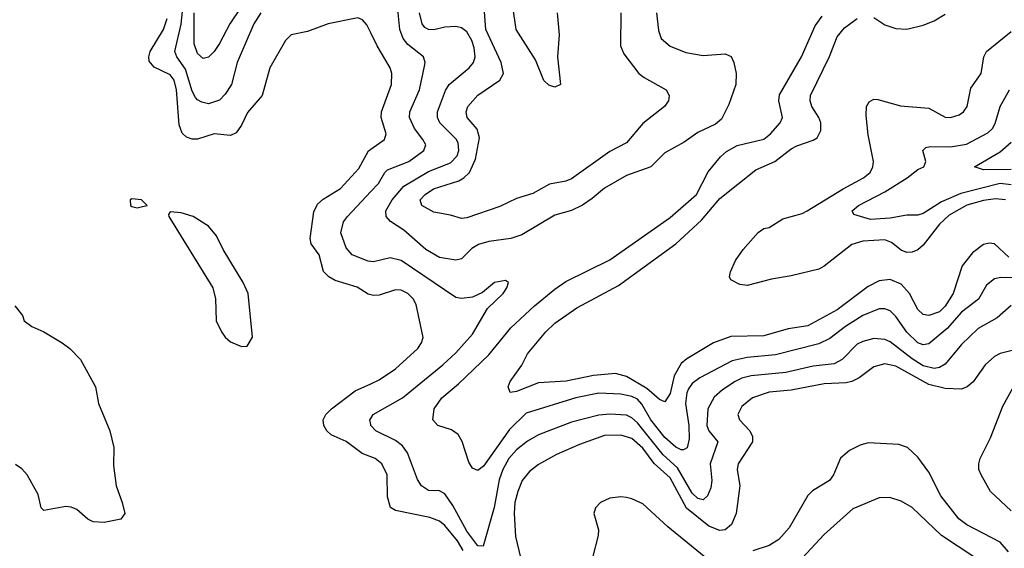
# Model space of a CAD drawing. Header units: inches. Extents: x 1308407 to 1441228, y 959628 to 1036311.
# Tile 215 of 256: x 1328723 to 1332305, y 1025603 to 1027525. Entities that reach past the tile are written whole.
import ezdxf

# ---------------------------------------------------------------- set-up
doc = ezdxf.new("R2010")
doc.units = ezdxf.units.IN
doc.header["$MEASUREMENT"] = 0
doc.layers.add('B3022', color=7, linetype='Continuous')
doc.layers.add('B3032', color=7, linetype='Continuous')

msp = doc.modelspace()

# ---------------------------------------------------------------- linework, layer by layer
at = {"layer": 'B3022', "color": 5}
for points, elevation in [([(1329600.4, 1027550), (1329574.2, 1027510), (1329514.3, 1027370), (1329493.2, 1027290), (1329470, 1027254.8), (1329450, 1027233), (1329410, 1027219.8), (1329385, 1027225), (1329370, 1027233.2), (1329362.8, 1027242.8), (1329350, 1027264.8), (1329325.7, 1027345.7), (1329293.9, 1027390), (1329286.6, 1027410), (1329310.6, 1027509.4), (1329324.7, 1027650)], 2760), ([(1329527.2, 1027570), (1329487.1, 1027510), (1329450, 1027439.1), (1329430, 1027409), (1329410, 1027389), (1329390, 1027384.2), (1329370, 1027401.7), (1329357, 1027437), (1329357.7, 1027550)], 2740), ([(1330000, 1027477), (1329986, 1027506), (1329970, 1027525.1), (1329952.5, 1027532.5), (1329845.5, 1027510), (1329770, 1027482.4), (1329710.6, 1027470), (1329689.3, 1027450), (1329633.2, 1027350), (1329604.3, 1027250), (1329551.8, 1027188.3), (1329530, 1027142), (1329510, 1027114.4), (1329490, 1027104), (1329430, 1027110.4), (1329370, 1027091.1), (1329350, 1027090.5), (1329330, 1027097.9), (1329313.2, 1027113.2), (1329302.8, 1027142.8), (1329292.9, 1027270), (1329284.7, 1027304.7), (1329270, 1027324.1), (1329212.4, 1027352.4), (1329193.9, 1027373.9), (1329191.9, 1027390), (1329197.3, 1027410), (1329245.6, 1027490), (1329259.5, 1027530)], 2780), ([(1330000, 1026524.7), (1329990, 1026527.5), (1329950, 1026553.1), (1329870, 1026576.4), (1329847.3, 1026590), (1329827.5, 1026610), (1329812.3, 1026670), (1329783.4, 1026710), (1329779, 1026730), (1329793.1, 1026826.9), (1329806.1, 1026853.9), (1329826.9, 1026873.1), (1329890, 1026910.9), (1329956.1, 1026983.9), (1329991.4, 1027048.6), (1330000, 1027054.7)], 2780), ([(1330000, 1026646), (1329990, 1026647.4), (1329932.4, 1026670), (1329910, 1026695.4), (1329890.6, 1026750), (1329900.6, 1026790), (1329915.2, 1026810), (1330000, 1026900.3)], 2760), ([(1328704.6, 1026484.6), (1328732.7, 1026450), (1328738.8, 1026430), (1328766.8, 1026410), (1328810, 1026390.3), (1328877.1, 1026350), (1328904.4, 1026330), (1328943.7, 1026290), (1328998.9, 1026190), (1329009.1, 1026130), (1329050.3, 1026030), (1329064.9, 1025970), (1329064.1, 1025904.1), (1329074, 1025830), (1329095.8, 1025770), (1329104.9, 1025730), (1329090.3, 1025709.7), (1329030, 1025697.2), (1328990, 1025699.3), (1328970, 1025709.4), (1328930, 1025744.5), (1328910, 1025753.3), (1328890, 1025755.1), (1328810, 1025740.9), (1328800.9, 1025750), (1328790, 1025799), (1328749.3, 1025870), (1328730, 1025892.7), (1328707.7, 1025907.7)], 2780), ([(1330000, 1025936.1), (1329968.2, 1025948.2), (1329910, 1025991.6), (1329856, 1026016), (1329840.7, 1026030), (1329829.1, 1026050), (1329826.6, 1026070), (1329830, 1026077.6), (1329835.9, 1026090), (1329856.8, 1026110), (1329943.6, 1026176.4), (1330000, 1026201.8)], 2780), ([(1330000, 1026053.4), (1329996.5, 1026070), (1330000, 1026075.8)], 2760)]:
    msp.add_lwpolyline(points, dxfattribs=dict(at, elevation=elevation))
at = {"layer": 'B3022', "color": 5, "elevation": 2820}
for points in [[(1329130, 1026874), (1329124.7, 1026870), (1329126, 1026850), (1329130, 1026846), (1329150, 1026841), (1329170, 1026846), (1329186, 1026850), (1329166, 1026870)], [(1329270, 1026826), (1329263.6, 1026816.4), (1329264.7, 1026810), (1329425.3, 1026550), (1329435.3, 1026510), (1329438, 1026430), (1329456.3, 1026390), (1329470, 1026370.8), (1329490, 1026354), (1329530, 1026337.3), (1329550, 1026338), (1329569.1, 1026370.9), (1329554, 1026530), (1329535.8, 1026570), (1329462.4, 1026690), (1329439.1, 1026739.1), (1329410, 1026774.5), (1329353.2, 1026810), (1329310, 1026822.7)]]:
    msp.add_lwpolyline(points, close=True, dxfattribs=at)
at = {"layer": 'B3032', "color": 5}
for points, elevation in [([(1330000, 1026900.3), (1330027.8, 1026930), (1330050.9, 1026969.1), (1330061.2, 1026978.8), (1330138.7, 1027010), (1330193.2, 1027050), (1330199.8, 1027070), (1330189.9, 1027090), (1330158.6, 1027130), (1330140.7, 1027170), (1330141.8, 1027190), (1330176.9, 1027270), (1330195.9, 1027355.9), (1330197.5, 1027370), (1330191.6, 1027390), (1330134.5, 1027434.5), (1330117.3, 1027457.3), (1330105.2, 1027490), (1330099.2, 1027550), (1330090.9, 1027570), (1330000, 1027657.1)], 2760), ([(1330678.2, 1027550), (1330685.7, 1027470), (1330679.8, 1027390), (1330690.2, 1027290), (1330670, 1027279.7), (1330647.5, 1027287.5), (1330630, 1027304.5), (1330598.8, 1027378.8), (1330529.3, 1027490), (1330505.7, 1027650)], 2680), ([(1331039.8, 1027550), (1331046.4, 1027486.4), (1331056.9, 1027456.9), (1331089.5, 1027429.5), (1331146.1, 1027406.1), (1331210, 1027394.8), (1331290, 1027401.3), (1331311.7, 1027391.7), (1331321.3, 1027370), (1331329.2, 1027330), (1331328.2, 1027290), (1331303.1, 1027216.9), (1331276, 1027164), (1331254.5, 1027145.5), (1331190, 1027115.6), (1331140.3, 1027079.7), (1331070, 1027041.5), (1331019.6, 1026990), (1330930, 1026959.2), (1330850, 1026913), (1330805.5, 1026874.5), (1330770, 1026851.1), (1330730, 1026831.8), (1330670, 1026814.5), (1330550, 1026742.7), (1330510.1, 1026729.9), (1330430, 1026719.3), (1330391.9, 1026708.1), (1330367.3, 1026692.7), (1330330, 1026656.2), (1330310, 1026650.5), (1330250, 1026660.2), (1330199.8, 1026690), (1330120.5, 1026760.5), (1330071.6, 1026791.6), (1330055.5, 1026810), (1330055.2, 1026830), (1330078.1, 1026870), (1330120.3, 1026919.7), (1330210, 1026973.2), (1330290, 1027004.4), (1330314.3, 1027030), (1330320.1, 1027050), (1330317.5, 1027077.5), (1330311, 1027091), (1330251.9, 1027150), (1330243.2, 1027170), (1330242.9, 1027190), (1330271.7, 1027268.3), (1330284.9, 1027290), (1330358, 1027350), (1330373.9, 1027370), (1330379.9, 1027390), (1330376.6, 1027423.4), (1330367.7, 1027450), (1330350, 1027480.7), (1330330, 1027495.2), (1330310, 1027499.9), (1330270, 1027497.7), (1330230, 1027488.6), (1330210, 1027489.4), (1330197.3, 1027497.3), (1330187, 1027510), (1330177.2, 1027550)], 2740), ([(1330909.5, 1027550), (1330908.1, 1027430), (1330921.4, 1027401.4), (1330975.9, 1027330), (1330994.7, 1027314.7), (1331074.3, 1027270), (1331085.8, 1027250), (1331083.9, 1027230), (1331069.2, 1027210), (1330990, 1027148.2), (1330930, 1027077.3), (1330870, 1027045.8), (1330730, 1026946.6), (1330710, 1026937.7), (1330650, 1026926.9), (1330590, 1026893.4), (1330530, 1026875.3), (1330470, 1026846), (1330350, 1026804.6), (1330330, 1026802), (1330290, 1026814.9), (1330230, 1026825.4), (1330186, 1026850), (1330179.5, 1026870), (1330197.4, 1026890), (1330228.4, 1026910), (1330320.4, 1026939.6), (1330338.4, 1026950), (1330358.8, 1026970), (1330381.5, 1027018.5), (1330395.4, 1027095.4), (1330387.6, 1027127.6), (1330350.5, 1027170), (1330347, 1027190), (1330353, 1027210), (1330389.3, 1027250.7), (1330470, 1027305.1), (1330483.4, 1027330), (1330474.1, 1027370), (1330419.2, 1027490), (1330413.7, 1027553.7)], 2720), ([(1332333.5, 1026586.5), (1332292.5, 1026587.5), (1332270, 1026582.8), (1332240.4, 1026559.6), (1332210.8, 1026509.2), (1332150, 1026461.9), (1332097.1, 1026402.9), (1332030, 1026346.5), (1332010, 1026342.9), (1331990, 1026350.9), (1331950, 1026389.4), (1331910, 1026445.8), (1331890, 1026466.6), (1331870, 1026473.9), (1331850, 1026473.8), (1331790, 1026449.1), (1331727.7, 1026410), (1331670, 1026365.9), (1331630, 1026346.3), (1331473.1, 1026306.9), (1331370, 1026297.4), (1331314.9, 1026285.1), (1331197.3, 1026222.7), (1331170, 1026202.3), (1331156.6, 1026183.4), (1331150, 1026168.3), (1331145, 1026130), (1331157.8, 1026050), (1331158.8, 1026001.2), (1331151.7, 1025968.3), (1331138.1, 1025961.9), (1331130, 1025961.2), (1331110, 1025971), (1331070, 1026006.6), (1331019.1, 1026070), (1330986.9, 1026126.9), (1330970, 1026145.8), (1330950, 1026155.8), (1330910, 1026164.2), (1330830, 1026166.9), (1330746.3, 1026150), (1330564.9, 1026095.1), (1330505.1, 1026034.9), (1330410, 1025902), (1330390, 1025886), (1330370, 1025894.7), (1330356.4, 1025916.4), (1330332.2, 1025992.2), (1330317.5, 1026017.5), (1330293.8, 1026033.8), (1330243.7, 1026050), (1330226.3, 1026070), (1330231, 1026110), (1330258.9, 1026150), (1330319.3, 1026200.7), (1330430, 1026307), (1330510, 1026404.3), (1330595.7, 1026484.3), (1330670, 1026545.4), (1330710, 1026573.8), (1330870, 1026651.9), (1331090, 1026806.1), (1331184.9, 1026890), (1331228.1, 1026971.9), (1331273.1, 1027026.9), (1331294.1, 1027045.9), (1331332.7, 1027067.3), (1331430, 1027091), (1331455, 1027110), (1331489.8, 1027150), (1331497.7, 1027170), (1331485.2, 1027230), (1331487.6, 1027252.4), (1331567.6, 1027390), (1331617.3, 1027502.7), (1331642.5, 1027537.5)], 2740), ([(1332322, 1026662), (1332270, 1026709.9), (1332250, 1026712.8), (1332230, 1026707.5), (1332190, 1026677.2), (1332152.3, 1026630), (1332119.7, 1026530), (1332090, 1026483.1), (1332070, 1026463.4), (1332030, 1026449.4), (1332010, 1026453.3), (1331990, 1026471.4), (1331959.9, 1026530), (1331930, 1026564.2), (1331890, 1026580.5), (1331850, 1026575.7), (1331810, 1026554.6), (1331696.6, 1026470), (1331590, 1026412.1), (1331519.1, 1026400.9), (1331430, 1026375.3), (1331310, 1026373.4), (1331246.8, 1026350), (1331150, 1026292.4), (1331130, 1026275.4), (1331103.8, 1026230), (1331090, 1026165.6), (1331070, 1026136), (1331050, 1026143.8), (1331004.6, 1026184.6), (1330930, 1026227.6), (1330890, 1026239), (1330810, 1026231), (1330711.4, 1026211.4), (1330610, 1026205.2), (1330530, 1026173.6), (1330507.6, 1026170), (1330499.8, 1026190), (1330507.6, 1026210), (1330550, 1026268.7), (1330569.8, 1026310), (1330637, 1026390), (1330670, 1026422.3), (1330750, 1026477.9), (1330901.2, 1026558.8), (1331110.2, 1026709.8), (1331203.1, 1026796.9), (1331270, 1026874.8), (1331401.3, 1026978.7), (1331470.8, 1027009.2), (1331530, 1027055.7), (1331550, 1027066.4), (1331610, 1027086.6), (1331623.9, 1027096.1), (1331637.3, 1027122.7), (1331637.9, 1027150), (1331630.9, 1027170), (1331604.9, 1027210), (1331598.6, 1027230), (1331600.1, 1027250), (1331668.7, 1027391.3), (1331696.8, 1027463.2), (1331724.1, 1027495.9), (1331770, 1027529.6)], 2720), ([(1331830, 1027533.3), (1331870, 1027506.6), (1331910, 1027493.4), (1331950, 1027491.1), (1332010, 1027505.4), (1332050, 1027520.9), (1332090, 1027545.1)], 2720), ([(1332310, 1026869.9), (1332273.3, 1026873.3), (1332230, 1026868), (1332169.1, 1026850.9), (1332105, 1026815), (1332070, 1026781.4), (1332010, 1026705), (1331990, 1026688.2), (1331970, 1026679.4), (1331950, 1026678.9), (1331930, 1026687.1), (1331894.6, 1026714.6), (1331870, 1026724.8), (1331790, 1026720.2), (1331750, 1026707.6), (1331650, 1026629.3), (1331630, 1026618.3), (1331530, 1026593.7), (1331458.2, 1026581.8), (1331370, 1026558.3), (1331342.9, 1026562.9), (1331310, 1026579.3), (1331305.7, 1026590), (1331308.7, 1026608.7), (1331327.1, 1026650), (1331355.2, 1026690), (1331410, 1026752), (1331430, 1026765.4), (1331450, 1026770.2), (1331498.8, 1026801.2), (1331570, 1026820.5), (1331588.5, 1026830), (1331718.4, 1026910), (1331792.9, 1026950), (1331816.8, 1026970), (1331827.1, 1026990), (1331828.9, 1027010), (1331810, 1027106), (1331803, 1027177), (1331804.1, 1027210), (1331813.1, 1027226.9), (1331830, 1027235.9), (1331845.4, 1027234.6), (1331927.9, 1027212.1), (1332030, 1027203), (1332090, 1027171.1), (1332110, 1027169.4), (1332141.1, 1027178.9), (1332157.2, 1027190), (1332169.8, 1027210), (1332183.8, 1027276.2), (1332221.6, 1027330), (1332230.4, 1027390), (1332239.9, 1027410), (1332330, 1027482.2)], 2680), ([(1330000, 1027054.7), (1330049.9, 1027090.1), (1330055.6, 1027110), (1330038.2, 1027170), (1330038.7, 1027190), (1330074.9, 1027290), (1330076.5, 1027330), (1330070.5, 1027350), (1330022.7, 1027430), (1330000, 1027477)], 2780), ([(1332330, 1026924.2), (1332290, 1026929.1), (1332146.8, 1026893.2), (1332077.1, 1026862.9), (1332010, 1026820.9), (1331990, 1026814.5), (1331950, 1026814.3), (1331890, 1026803.9), (1331818.8, 1026798.8), (1331757.5, 1026817.5), (1331751.8, 1026830), (1331775.1, 1026850), (1331870, 1026899.5), (1331952.2, 1026950), (1331990, 1026980.2), (1332012.3, 1026990), (1332019.2, 1027010), (1332008.5, 1027050), (1332019.8, 1027060.2), (1332035.4, 1027064.6), (1332110, 1027063.4), (1332167.5, 1027072.5), (1332245.6, 1027114.4), (1332261.9, 1027130), (1332271.9, 1027148.1), (1332289.9, 1027210), (1332323.6, 1027270)], 2660), ([(1332330, 1026980.9), (1332230, 1026978.8), (1332197, 1026990), (1332290, 1027044.4), (1332330, 1027079.6)], 2640), ([(1330000, 1026075.8), (1330008.7, 1026090), (1330115, 1026150), (1330262.4, 1026270), (1330310, 1026314.4), (1330370, 1026382), (1330425.3, 1026474.7), (1330481.3, 1026530), (1330494.7, 1026550), (1330501.2, 1026570), (1330490, 1026577), (1330450, 1026569.6), (1330406.2, 1026533.8), (1330370, 1026516.8), (1330330, 1026511.4), (1330310, 1026515.2), (1330110, 1026649.9), (1330070, 1026658.9), (1330010, 1026644.5), (1330000, 1026646)], 2760), ([(1330000, 1026201.8), (1330030, 1026215.3), (1330090, 1026255.3), (1330170.7, 1026330), (1330184.4, 1026350), (1330190.8, 1026370), (1330165.2, 1026490), (1330154.3, 1026510), (1330135.3, 1026530), (1330110, 1026542.1), (1330090, 1026543), (1330030, 1026523.8), (1330010, 1026521.9), (1330000, 1026524.7)], 2780), ([(1332330, 1026486.1), (1332279.1, 1026440.9), (1332210, 1026402.5), (1332150, 1026343.9), (1332090, 1026272.5), (1332070, 1026261), (1332050, 1026257.6), (1332010, 1026267.3), (1331970, 1026291.8), (1331890, 1026354.4), (1331870, 1026362.8), (1331830, 1026365.7), (1331790, 1026355.6), (1331770, 1026345.3), (1331715.8, 1026290), (1331685.6, 1026274.4), (1331610, 1026265.5), (1331510, 1026242.1), (1331384.4, 1026230), (1331350, 1026221.7), (1331325.9, 1026210), (1331280, 1026180), (1331250, 1026153), (1331226.2, 1026110), (1331223.1, 1026050), (1331230.5, 1026030.5), (1331262.6, 1025990), (1331235.2, 1025910), (1331241.3, 1025850), (1331237.2, 1025822.8), (1331225.5, 1025794.5), (1331210, 1025779.8), (1331190, 1025783.8), (1331170, 1025803.2), (1331115.9, 1025895.9), (1331063.4, 1025943.4), (1330970, 1026059.7), (1330950, 1026078.2), (1330930, 1026087.1), (1330870, 1026091.5), (1330830, 1026087.8), (1330730, 1026061.7), (1330610, 1026015.4), (1330570, 1025993.1), (1330530, 1025960.9), (1330502.5, 1025930), (1330480.1, 1025890), (1330467.6, 1025852.4), (1330448.5, 1025751.5), (1330408.7, 1025611.3), (1330390, 1025612), (1330350, 1025665.6), (1330299.1, 1025759.1), (1330270, 1025801.9), (1330250, 1025812.1), (1330210, 1025813.7), (1330184.5, 1025830), (1330170, 1025854), (1330133.4, 1025950), (1330115.5, 1025975.5), (1330090, 1025995.7), (1330018.8, 1026030), (1330000.7, 1026050), (1330000, 1026053.4)], 2760), ([(1332352.7, 1026327.3), (1332290, 1026311.4), (1332270, 1026300.8), (1332235.8, 1026270), (1332192, 1026208), (1332170.1, 1026189.9), (1332150, 1026181.7), (1332090, 1026184.5), (1332030, 1026198.8), (1331910, 1026265), (1331870, 1026273.5), (1331830, 1026263.6), (1331776.8, 1026223.2), (1331750, 1026209.4), (1331730, 1026204.7), (1331650, 1026201.2), (1331530, 1026178.5), (1331449.5, 1026170.5), (1331388.4, 1026150), (1331350, 1026119), (1331335.1, 1026090), (1331341.7, 1026070), (1331378.9, 1026030), (1331388.9, 1026010), (1331388.9, 1025990), (1331336.4, 1025910), (1331333.2, 1025890), (1331343.1, 1025830), (1331329.1, 1025730), (1331312.4, 1025690), (1331290, 1025670.5), (1331270, 1025668.5), (1331230, 1025683.4), (1331148.8, 1025748.8), (1331090, 1025859.9), (1331031.5, 1025911.5), (1330990, 1025967.3), (1330950, 1026002.1), (1330910, 1026014.1), (1330850, 1026013.1), (1330759, 1025981), (1330675.3, 1025944.7), (1330610, 1025907.8), (1330577, 1025883), (1330551.3, 1025850), (1330534.9, 1025810), (1330524.6, 1025770), (1330521.2, 1025730), (1330526.7, 1025646.7), (1330545.3, 1025570)], 2780), ([(1332330, 1025739.1), (1332255.2, 1025810), (1332220.6, 1025870), (1332213.1, 1025890), (1332212.2, 1025910), (1332217, 1025930), (1332255.1, 1026004.9), (1332299.4, 1026120.6), (1332363.8, 1026236.2)], 2780), ([(1332321, 1025590), (1332290, 1025625.4), (1332169.1, 1025689.1), (1332139.3, 1025710), (1332074, 1025794), (1332030, 1025880.4), (1331990, 1025935.1), (1331953.3, 1025970), (1331921.1, 1025981.1), (1331810, 1025987.1), (1331781.2, 1025978.8), (1331741.7, 1025958.3), (1331709.4, 1025930.6), (1331683.8, 1025870), (1331669.6, 1025850.4), (1331607.6, 1025812.4), (1331590, 1025794.7), (1331522.1, 1025677.9), (1331484.9, 1025635.1), (1331450, 1025613.2), (1331390, 1025594.1)], 2820), ([(1330335.6, 1025595.6), (1330315.9, 1025630), (1330270, 1025685.7), (1330250, 1025702.1), (1330215, 1025715), (1330090, 1025741), (1330071.8, 1025751.8), (1330060.4, 1025790), (1330059.6, 1025870), (1330040.6, 1025910), (1330016, 1025930), (1330000, 1025936.1)], 2780), ([(1331213.1, 1025573.1), (1331080.8, 1025680.8), (1330990, 1025764.9), (1330950, 1025783.7), (1330930, 1025788.2), (1330910, 1025790.6), (1330870, 1025785), (1330836.4, 1025770), (1330817.4, 1025750), (1330811.6, 1025730), (1330828.5, 1025670), (1330828, 1025650), (1330806.8, 1025570)], 2820), ([(1332198.4, 1025570), (1332076.5, 1025650), (1331970, 1025751.6), (1331930, 1025775), (1331888.1, 1025788.1), (1331850, 1025786.2), (1331753.5, 1025746.5), (1331650, 1025653.3), (1331570, 1025567.8)], 2840)]:
    msp.add_lwpolyline(points, dxfattribs=dict(at, elevation=elevation))

doc.saveas('drawing.dxf')
